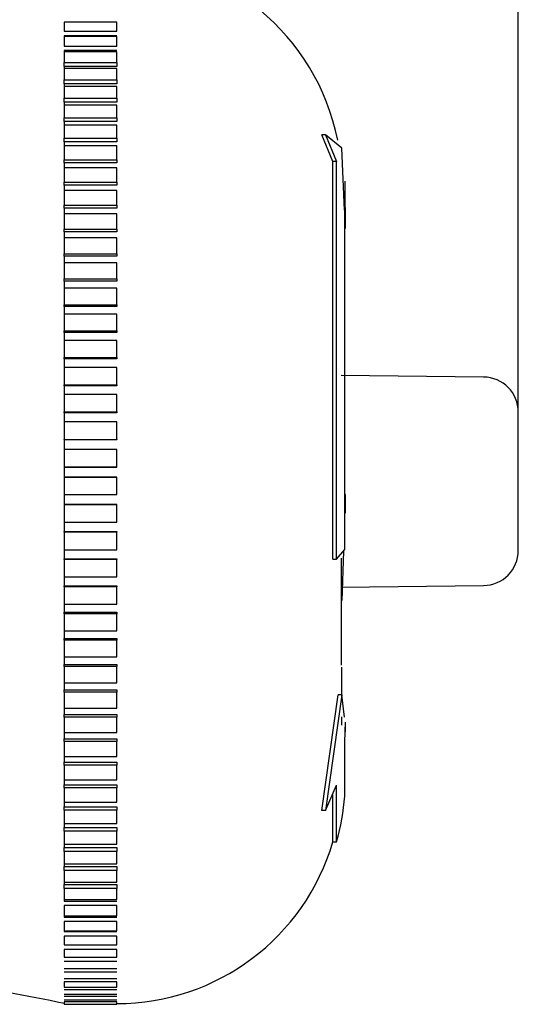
# Model space of a CAD drawing. Header units: millimetres. Extents: x 7187 to 8806, y -3756 to -2918.
# Tile 139 of 250: x 7758 to 7772, y -3243 to -3215. Entities that reach past the tile are written whole.
import ezdxf

# ---------------------------------------------------------------- set-up
doc = ezdxf.new("R2010")
doc.units = ezdxf.units.MM
doc.header["$LTSCALE"] = 3
doc.header["$PDSIZE"] = -1
doc.styles.get("Standard").update_dxf_attribs({"font": 'arial.ttf', "height": 12})
doc.dimstyles.new('ISO-25', dxfattribs={"dimtxt": 12, "dimasz": 6, "dimexe": 0.5, "dimexo": 0.625, "dimtad": 1, "dimdec": 1, "dimdsep": 46, "dimtxsty": 'Standard', "dimcen": 0, "dimclrd": 256, "dimclre": 256, "dimadec": 0, "dimazin": 0, "dimtfac": 1, "dimtdec": 1, "dimtmove": 0, "dimatfit": 3, "dimfxl": 1, "dimlwd": 30, "dimlwe": 30, "dimarcsym": 0})

# ---------------------------------------------------------------- blocks, each defined once
blk = doc.blocks.new('*D422')
at = {"linetype": 'Continuous', "lineweight": 30}
for p, q in [((7747.468, -3023.296), (7747.468, -3187.391)), ((7772.282, -3226.427), (7772.282, -3186.391)), ((7753.468, -3186.891), (7766.282, -3186.891))]:
    blk.add_line(p, q, dxfattribs=at)
at = {"linetype": 'Continuous'}
for points in [[(7753.468, -3185.891), (7753.468, -3187.891), (7747.468, -3186.891)], [(7766.282, -3185.891), (7766.282, -3187.891), (7772.282, -3186.891)]]:
    blk.add_solid(points, dxfattribs=at)
at = {"layer": 'Defpoints', "color": 0, "linetype": 'Continuous'}
for p in [(7747.468, -3022.671), (7772.282, -3186.891), (7772.282, -3227.052)]:
    blk.add_point(p, dxfattribs=at)
at = {"color": 0, "linetype": 'Continuous', "lineweight": 30, "insert": (7759.875, -3180.139), "char_height": 12, "attachment_point": 5}
blk.add_mtext('25', dxfattribs=at)

msp = doc.modelspace()

# ---------------------------------------------------------------- linework, layer by layer
at = {"linetype": 'Continuous', "lineweight": 30}
for p, q in [((7759.368, -3215.372), (7759.368, -3215.506)), ((7760.868, -3215.372), (7759.368, -3215.372)), ((7760.868, -3215.377), (7759.368, -3215.377)), ((7759.368, -3215.377), (7759.368, -3215.631)), ((7760.868, -3215.631), (7760.868, -3215.377)), ((7759.368, -3215.631), (7760.868, -3215.631)), ((7759.368, -3215.76), (7759.368, -3215.907)), ((7760.868, -3215.76), (7759.368, -3215.76)), ((7760.868, -3215.782), (7759.368, -3215.782)), ((7759.368, -3215.782), (7759.368, -3216.058)), ((7760.868, -3216.058), (7760.868, -3215.782)), ((7759.368, -3216.058), (7760.868, -3216.058)), ((7759.368, -3216.183), (7759.368, -3216.342)), ((7760.868, -3216.183), (7759.368, -3216.183)), ((7760.868, -3216.221), (7759.368, -3216.221)), ((7759.368, -3216.221), (7759.368, -3216.519)), ((7760.868, -3216.519), (7760.868, -3216.221)), ((7759.368, -3216.519), (7760.868, -3216.519)), ((7759.368, -3216.639), (7759.368, -3216.519)), ((7759.368, -3216.639), (7759.368, -3216.81)), ((7760.868, -3216.639), (7759.368, -3216.639)), ((7760.868, -3216.695), (7759.368, -3216.695)), ((7759.368, -3216.695), (7759.368, -3217.013)), ((7760.868, -3216.519), (7760.868, -3216.639)), ((7760.868, -3217.013), (7760.868, -3216.695)), ((7759.368, -3217.128), (7759.368, -3217.013)), ((7759.368, -3217.013), (7760.868, -3217.013)), ((7760.868, -3217.013), (7760.868, -3217.128)), ((7759.368, -3217.128), (7759.368, -3217.31)), ((7760.868, -3217.128), (7759.368, -3217.128)), ((7760.868, -3217.2), (7759.368, -3217.2)), ((7759.368, -3217.2), (7759.368, -3217.538)), ((7760.868, -3217.538), (7760.868, -3217.2)), ((7759.368, -3217.538), (7760.868, -3217.538)), ((7759.368, -3217.648), (7759.368, -3217.538)), ((7760.868, -3217.538), (7760.868, -3217.648)), ((7759.368, -3217.648), (7759.368, -3217.841)), ((7760.868, -3217.648), (7759.368, -3217.648)), ((7760.868, -3217.736), (7759.368, -3217.736)), ((7759.368, -3217.736), (7759.368, -3218.092)), ((7760.868, -3218.092), (7760.868, -3217.736)), ((7759.368, -3218.198), (7759.368, -3218.092)), ((7759.368, -3218.092), (7760.868, -3218.092)), ((7760.868, -3218.092), (7760.868, -3218.198)), ((7759.368, -3218.198), (7759.368, -3218.401)), ((7760.868, -3218.198), (7759.368, -3218.198)), ((7760.868, -3218.301), (7759.368, -3218.301)), ((7759.368, -3218.301), (7759.368, -3218.676)), ((7760.868, -3218.676), (7760.868, -3218.301)), ((7759.368, -3218.775), (7759.368, -3218.676)), ((7759.368, -3218.676), (7760.868, -3218.676)), ((7760.868, -3218.676), (7760.868, -3218.775)), ((7767.01, -3219.334), (7766.694, -3218.581)), ((7766.803, -3218.581), (7766.694, -3218.581)), ((7766.803, -3218.581), (7767.114, -3219.334)), ((7767.266, -3218.954), (7766.803, -3218.581)), ((7759.368, -3218.775), (7759.368, -3218.988)), ((7760.868, -3218.775), (7759.368, -3218.775)), ((7760.868, -3218.894), (7759.368, -3218.894)), ((7759.368, -3218.894), (7759.368, -3219.286)), ((7760.868, -3219.286), (7760.868, -3218.894)), ((7767.338, -3220.724), (7767.266, -3218.954)), ((7759.368, -3219.379), (7759.368, -3219.286)), ((7759.368, -3219.286), (7760.868, -3219.286)), ((7760.868, -3219.286), (7760.868, -3219.379)), ((7759.368, -3219.379), (7759.368, -3219.601)), ((7760.868, -3219.379), (7759.368, -3219.379)), ((7760.868, -3219.513), (7759.368, -3219.513)), ((7759.368, -3219.513), (7759.368, -3219.921)), ((7760.868, -3219.921), (7760.868, -3219.513)), ((7767.01, -3230.645), (7767.01, -3219.334)), ((7767.114, -3219.334), (7767.01, -3219.334)), ((7767.114, -3230.645), (7767.114, -3219.334)), ((7759.368, -3220.008), (7759.368, -3219.921)), ((7759.368, -3219.921), (7760.868, -3219.921)), ((7759.368, -3220.008), (7759.368, -3220.238)), ((7760.868, -3220.008), (7759.368, -3220.008)), ((7760.868, -3219.921), (7760.868, -3220.008)), ((7767.349, -3219.891), (7767.349, -3220.488)), ((7760.868, -3220.157), (7759.368, -3220.157)), ((7759.368, -3220.157), (7759.368, -3220.579)), ((7760.868, -3220.579), (7760.868, -3220.157)), ((7759.368, -3220.579), (7760.868, -3220.579)), ((7759.368, -3220.659), (7759.368, -3220.579)), ((7759.368, -3220.659), (7759.368, -3220.897)), ((7760.868, -3220.659), (7759.368, -3220.659)), ((7760.868, -3220.579), (7760.868, -3220.659)), ((7767.349, -3220.488), (7767.359, -3221.242)), ((7767.349, -3230.363), (7767.349, -3220.488)), ((7767.368, -3220.934), (7767.368, -3220.642)), ((7760.868, -3220.823), (7759.368, -3220.823)), ((7759.368, -3220.823), (7759.368, -3221.259)), ((7760.868, -3221.259), (7760.868, -3220.823)), ((7759.368, -3221.259), (7760.868, -3221.259)), ((7759.368, -3221.332), (7759.368, -3221.259)), ((7760.868, -3221.259), (7760.868, -3221.332)), ((7767.359, -3221.242), (7767.349, -3221.242)), ((7759.368, -3221.332), (7759.368, -3221.578)), ((7760.868, -3221.332), (7759.368, -3221.332)), ((7760.868, -3221.511), (7759.368, -3221.511)), ((7759.368, -3221.511), (7759.368, -3221.958)), ((7760.868, -3221.958), (7760.868, -3221.511)), ((7759.368, -3221.958), (7760.868, -3221.958)), ((7759.368, -3222.025), (7759.368, -3221.958)), ((7759.368, -3222.025), (7759.368, -3222.276)), ((7760.868, -3222.025), (7759.368, -3222.025)), ((7760.868, -3221.958), (7760.868, -3222.025)), ((7760.868, -3222.217), (7759.368, -3222.217)), ((7759.368, -3222.217), (7759.368, -3222.675)), ((7760.868, -3222.675), (7760.868, -3222.217)), ((7759.368, -3222.675), (7760.868, -3222.675)), ((7759.368, -3222.735), (7759.368, -3222.675)), ((7759.368, -3222.735), (7759.368, -3222.992)), ((7760.868, -3222.735), (7759.368, -3222.735)), ((7760.868, -3222.675), (7760.868, -3222.735)), ((7760.868, -3222.94), (7759.368, -3222.94)), ((7759.368, -3222.94), (7759.368, -3223.408)), ((7760.868, -3223.408), (7760.868, -3222.94)), ((7759.368, -3223.461), (7759.368, -3223.408)), ((7759.368, -3223.408), (7760.868, -3223.408)), ((7759.368, -3223.461), (7759.368, -3223.723)), ((7760.868, -3223.461), (7759.368, -3223.461)), ((7760.868, -3223.408), (7760.868, -3223.461)), ((7760.868, -3223.678), (7759.368, -3223.678)), ((7759.368, -3223.678), (7759.368, -3224.155)), ((7760.868, -3224.155), (7760.868, -3223.678)), ((7759.368, -3224.155), (7760.868, -3224.155)), ((7759.368, -3224.2), (7759.368, -3224.155)), ((7759.368, -3224.2), (7759.368, -3224.467)), ((7760.868, -3224.2), (7759.368, -3224.2)), ((7760.868, -3224.155), (7760.868, -3224.2)), ((7760.868, -3224.429), (7759.368, -3224.429)), ((7759.368, -3224.429), (7759.368, -3224.913)), ((7760.868, -3224.913), (7760.868, -3224.429)), ((7759.368, -3224.951), (7759.368, -3224.913)), ((7759.368, -3224.913), (7760.868, -3224.913)), ((7759.368, -3224.951), (7759.368, -3225.221)), ((7760.868, -3224.951), (7759.368, -3224.951)), ((7760.868, -3224.913), (7760.868, -3224.951)), ((7760.868, -3225.191), (7759.368, -3225.191)), ((7759.368, -3225.191), (7759.368, -3225.681)), ((7760.868, -3225.681), (7760.868, -3225.191)), ((7771.293, -3225.463), (7767.249, -3225.417)), ((7759.368, -3225.711), (7759.368, -3225.681)), ((7759.368, -3225.681), (7760.868, -3225.681)), ((7759.368, -3225.711), (7759.368, -3225.984)), ((7760.868, -3225.711), (7759.368, -3225.711)), ((7760.868, -3225.681), (7760.868, -3225.711)), ((7760.868, -3225.962), (7759.368, -3225.962)), ((7759.368, -3225.962), (7759.368, -3226.457)), ((7760.868, -3226.457), (7760.868, -3225.962)), ((7759.368, -3226.479), (7759.368, -3226.457)), ((7759.368, -3226.457), (7760.868, -3226.457)), ((7760.868, -3226.479), (7759.368, -3226.479)), ((7759.368, -3226.479), (7759.368, -3226.754)), ((7760.868, -3226.457), (7760.868, -3226.479)), ((7760.868, -3226.74), (7759.368, -3226.74)), ((7759.368, -3226.74), (7759.368, -3227.238)), ((7760.868, -3227.238), (7760.868, -3226.74)), ((7759.368, -3227.238), (7760.868, -3227.238)), ((7759.368, -3227.252), (7759.368, -3227.238)), ((7760.868, -3227.252), (7759.368, -3227.252)), ((7759.368, -3227.252), (7759.368, -3227.529)), ((7760.868, -3227.238), (7760.868, -3227.252)), ((7760.868, -3227.522), (7759.368, -3227.522)), ((7759.368, -3227.522), (7759.368, -3228.022)), ((7760.868, -3228.022), (7760.868, -3227.522)), ((7759.368, -3228.028), (7759.368, -3228.022)), ((7759.368, -3228.022), (7760.868, -3228.022)), ((7760.868, -3228.028), (7759.368, -3228.028)), ((7759.368, -3228.028), (7759.368, -3228.306)), ((7760.868, -3228.022), (7760.868, -3228.028)), ((7759.368, -3228.306), (7760.868, -3228.306)), ((7759.368, -3228.307), (7759.368, -3228.306)), ((7760.868, -3228.307), (7759.368, -3228.307)), ((7759.368, -3228.307), (7759.368, -3228.807)), ((7760.868, -3228.306), (7760.868, -3228.307)), ((7760.868, -3228.807), (7760.868, -3228.307)), ((7759.368, -3228.806), (7759.368, -3229.083)), ((7759.368, -3228.807), (7760.868, -3228.807)), ((7767.359, -3228.78), (7767.349, -3228.78)), ((7767.356, -3228.79), (7767.359, -3228.78)), ((7767.368, -3229.336), (7767.368, -3228.804)), ((7759.368, -3229.092), (7759.368, -3229.083)), ((7759.368, -3229.083), (7760.868, -3229.083)), ((7760.868, -3229.092), (7759.368, -3229.092)), ((7759.368, -3229.092), (7759.368, -3229.591)), ((7760.868, -3229.083), (7760.868, -3229.092)), ((7760.868, -3229.591), (7760.868, -3229.092)), ((7759.368, -3229.582), (7759.368, -3229.859)), ((7759.368, -3229.591), (7760.868, -3229.591)), ((7759.368, -3229.876), (7759.368, -3229.859)), ((7759.368, -3229.859), (7760.868, -3229.859)), ((7760.868, -3229.876), (7759.368, -3229.876)), ((7759.368, -3229.876), (7759.368, -3230.373)), ((7760.868, -3229.859), (7760.868, -3229.876)), ((7760.868, -3230.373), (7760.868, -3229.876)), ((7759.368, -3230.356), (7759.368, -3230.63)), ((7759.368, -3230.373), (7760.868, -3230.373)), ((7767.114, -3230.645), (7767.349, -3230.363)), ((7767.309, -3230.411), (7767.266, -3231.821)), ((7759.368, -3230.63), (7760.868, -3230.63)), ((7759.368, -3230.655), (7759.368, -3230.63)), ((7760.868, -3230.655), (7759.368, -3230.655)), ((7759.368, -3230.655), (7759.368, -3231.148)), ((7760.868, -3230.63), (7760.868, -3230.655)), ((7760.868, -3231.148), (7760.868, -3230.655)), ((7767.01, -3230.645), (7767.114, -3230.645)), ((7759.368, -3231.124), (7759.368, -3231.396)), ((7759.368, -3231.148), (7760.868, -3231.148)), ((7759.368, -3231.428), (7759.368, -3231.396)), ((7759.368, -3231.396), (7760.868, -3231.396)), ((7760.868, -3231.428), (7759.368, -3231.428)), ((7759.368, -3231.428), (7759.368, -3231.917)), ((7760.868, -3231.396), (7760.868, -3231.428)), ((7760.868, -3231.917), (7760.868, -3231.428)), ((7767.248, -3231.435), (7771.293, -3231.39)), ((7759.368, -3231.884), (7759.368, -3232.153)), ((7759.368, -3231.917), (7760.868, -3231.917)), ((7759.368, -3232.153), (7760.868, -3232.153)), ((7759.368, -3232.193), (7759.368, -3232.153)), ((7760.868, -3232.153), (7760.868, -3232.193)), ((7760.868, -3232.193), (7759.368, -3232.193)), ((7759.368, -3232.193), (7759.368, -3232.675)), ((7760.868, -3232.675), (7760.868, -3232.193)), ((7759.368, -3232.635), (7759.368, -3232.901)), ((7759.368, -3232.675), (7760.868, -3232.675)), ((7759.368, -3232.901), (7760.868, -3232.901)), ((7759.368, -3232.948), (7759.368, -3232.901)), ((7760.868, -3232.948), (7759.368, -3232.948)), ((7759.368, -3232.948), (7759.368, -3233.422)), ((7760.868, -3232.901), (7760.868, -3232.948)), ((7760.868, -3233.422), (7760.868, -3232.948)), ((7759.368, -3233.375), (7759.368, -3233.636)), ((7759.368, -3233.422), (7760.868, -3233.422)), ((7767.249, -3233.433), (7767.249, -3233.659)), ((7759.368, -3233.636), (7760.868, -3233.636)), ((7759.368, -3233.69), (7759.368, -3233.636)), ((7760.868, -3233.69), (7759.368, -3233.69)), ((7759.368, -3233.69), (7759.368, -3234.156)), ((7760.868, -3233.636), (7760.868, -3233.69)), ((7760.868, -3234.156), (7760.868, -3233.69)), ((7767.268, -3234.575), (7767.268, -3233.714)), ((7759.368, -3234.101), (7759.368, -3234.356)), ((7759.368, -3234.156), (7760.868, -3234.156)), ((7759.368, -3234.418), (7759.368, -3234.356)), ((7759.368, -3234.356), (7760.868, -3234.356)), ((7760.868, -3234.356), (7760.868, -3234.418)), ((7760.868, -3234.418), (7759.368, -3234.418)), ((7759.368, -3234.418), (7759.368, -3234.873)), ((7760.868, -3234.873), (7760.868, -3234.418)), ((7766.694, -3237.788), (7767.164, -3234.503)), ((7767.266, -3234.503), (7766.803, -3237.788)), ((7767.266, -3234.503), (7767.164, -3234.503)), ((7767.343, -3235.134), (7767.266, -3234.503)), ((7759.368, -3234.811), (7759.368, -3235.061)), ((7759.368, -3234.873), (7760.868, -3234.873)), ((7759.368, -3235.13), (7759.368, -3235.061)), ((7759.368, -3235.061), (7760.868, -3235.061)), ((7760.868, -3235.13), (7759.368, -3235.13)), ((7759.368, -3235.13), (7759.368, -3235.573)), ((7760.868, -3235.061), (7760.868, -3235.13)), ((7760.868, -3235.573), (7760.868, -3235.13)), ((7759.368, -3235.504), (7759.368, -3235.747)), ((7767.349, -3235.975), (7767.356, -3235.414)), ((7767.368, -3235.551), (7767.368, -3235.272)), ((7759.368, -3235.573), (7760.868, -3235.573)), ((7759.368, -3235.747), (7760.868, -3235.747)), ((7759.368, -3235.823), (7759.368, -3235.747)), ((7760.868, -3235.747), (7760.868, -3235.823)), ((7760.868, -3235.823), (7759.368, -3235.823)), ((7759.368, -3235.823), (7759.368, -3236.254)), ((7760.868, -3236.254), (7760.868, -3235.823)), ((7767.349, -3237.376), (7767.349, -3235.975)), ((7759.368, -3236.178), (7759.368, -3236.413)), ((7759.368, -3236.254), (7760.868, -3236.254)), ((7759.368, -3236.413), (7760.868, -3236.413)), ((7759.368, -3236.496), (7759.368, -3236.413)), ((7760.868, -3236.496), (7759.368, -3236.496)), ((7759.368, -3236.496), (7759.368, -3236.913)), ((7760.868, -3236.413), (7760.868, -3236.496)), ((7760.868, -3236.913), (7760.868, -3236.496)), ((7759.368, -3236.83), (7759.368, -3237.057)), ((7759.368, -3236.913), (7760.868, -3236.913)), ((7759.368, -3237.057), (7760.868, -3237.057)), ((7759.368, -3237.146), (7759.368, -3237.057)), ((7760.868, -3237.146), (7759.368, -3237.146)), ((7759.368, -3237.146), (7759.368, -3237.548)), ((7760.868, -3237.057), (7760.868, -3237.146)), ((7760.868, -3237.548), (7760.868, -3237.146)), ((7766.803, -3237.788), (7767.114, -3237.071)), ((7767.114, -3238.676), (7767.114, -3237.071)), ((7759.368, -3237.459), (7759.368, -3237.678)), ((7767.01, -3238.676), (7767.01, -3237.346)), ((7759.368, -3237.548), (7760.868, -3237.548)), ((7759.368, -3237.678), (7760.868, -3237.678)), ((7759.368, -3237.773), (7759.368, -3237.678)), ((7760.868, -3237.773), (7759.368, -3237.773)), ((7759.368, -3237.773), (7759.368, -3238.159)), ((7760.868, -3237.678), (7760.868, -3237.773)), ((7760.868, -3238.159), (7760.868, -3237.773)), ((7766.803, -3237.788), (7766.694, -3237.788)), ((7759.368, -3238.064), (7759.368, -3238.273)), ((7759.368, -3238.159), (7760.868, -3238.159)), ((7759.368, -3238.273), (7760.868, -3238.273)), ((7759.368, -3238.374), (7759.368, -3238.273)), ((7760.868, -3238.273), (7760.868, -3238.374)), ((7760.868, -3238.374), (7759.368, -3238.374)), ((7759.368, -3238.374), (7759.368, -3238.743)), ((7760.868, -3238.743), (7760.868, -3238.374)), ((7759.368, -3238.642), (7759.368, -3238.841)), ((7759.368, -3238.743), (7760.868, -3238.743)), ((7759.368, -3238.841), (7760.868, -3238.841)), ((7759.368, -3238.948), (7759.368, -3238.841)), ((7760.868, -3238.841), (7760.868, -3238.948)), ((7767.01, -3238.676), (7767.114, -3238.676)), ((7760.868, -3238.948), (7759.368, -3238.948)), ((7759.368, -3238.948), (7759.368, -3239.299)), ((7760.868, -3239.299), (7760.868, -3238.948)), ((7759.368, -3239.192), (7759.368, -3239.381)), ((7759.368, -3239.299), (7760.868, -3239.299)), ((7759.368, -3239.381), (7760.868, -3239.381)), ((7759.368, -3239.493), (7759.368, -3239.381)), ((7760.868, -3239.381), (7760.868, -3239.493)), ((7760.868, -3239.493), (7759.368, -3239.493)), ((7759.368, -3239.493), (7759.368, -3239.825)), ((7759.368, -3239.712), (7759.368, -3239.891)), ((7760.868, -3239.825), (7760.868, -3239.493)), ((7759.368, -3239.825), (7760.868, -3239.825)), ((7759.368, -3239.891), (7760.868, -3239.891)), ((7759.368, -3240.008), (7759.368, -3239.891)), ((7760.868, -3240.008), (7759.368, -3240.008)), ((7759.368, -3240.008), (7759.368, -3240.319)), ((7760.868, -3239.891), (7760.868, -3240.008)), ((7760.868, -3240.319), (7760.868, -3240.008)), ((7759.368, -3240.202), (7759.368, -3240.369)), ((7759.368, -3240.319), (7760.868, -3240.319)), ((7759.368, -3240.369), (7760.868, -3240.369)), ((7760.868, -3240.491), (7759.368, -3240.491)), ((7759.368, -3240.491), (7759.368, -3240.782)), ((7760.868, -3240.782), (7760.868, -3240.491)), ((7759.368, -3240.659), (7759.368, -3240.815)), ((7759.368, -3240.782), (7760.868, -3240.782)), ((7759.368, -3240.815), (7760.868, -3240.815)), ((7760.868, -3240.941), (7759.368, -3240.941)), ((7759.368, -3240.941), (7759.368, -3241.21)), ((7759.368, -3241.083), (7759.368, -3241.226)), ((7760.868, -3241.21), (7760.868, -3240.941)), ((7759.368, -3241.21), (7760.868, -3241.21)), ((7759.368, -3241.226), (7760.868, -3241.226)), ((7760.868, -3241.357), (7759.368, -3241.357)), ((7759.368, -3241.357), (7759.368, -3241.603)), ((7760.868, -3241.603), (7760.868, -3241.357)), ((7759.368, -3241.472), (7759.368, -3241.603)), ((7759.368, -3241.603), (7760.868, -3241.603)), ((7760.868, -3241.737), (7759.368, -3241.737)), ((7759.368, -3241.737), (7759.368, -3241.96)), ((7759.368, -3241.96), (7760.868, -3241.96)), ((7760.868, -3241.96), (7760.868, -3241.737)), ((7760.868, -3242.081), (7759.368, -3242.081)), ((7759.368, -3242.28), (7760.868, -3242.28)), ((7760.868, -3242.387), (7759.368, -3242.387)), ((7759.368, -3242.562), (7760.868, -3242.562)), ((7760.868, -3242.655), (7759.368, -3242.655)), ((7759.368, -3242.655), (7759.368, -3242.805)), ((7759.368, -3242.805), (7760.868, -3242.805)), ((7760.868, -3242.805), (7760.868, -3242.655)), ((7760.868, -3242.884), (7759.368, -3242.884)), ((7759.368, -3243.009), (7760.868, -3243.009)), ((7760.868, -3243.073), (7759.368, -3243.073)), ((7759.368, -3243.173), (7760.868, -3243.173)), ((7760.868, -3243.223), (7759.368, -3243.223)), ((7759.368, -3243.223), (7759.368, -3243.296)), ((7759.368, -3243.296), (7760.868, -3243.296)), ((7760.868, -3243.296), (7760.868, -3243.223))]:
    msp.add_line(p, q, dxfattribs=at)
for points in [[(7772.282, -3230.391, 0), (7772.282, -3230.361, 0), (7772.282, -3230.341, 0), (7772.282, -3230.311, 0), (7772.282, -3230.291, 0), (7772.282, -3230.261, 0), (7772.282, -3230.241, 0), (7772.282, -3230.221, 0), (7772.282, -3230.191, 0), (7772.282, -3230.171, 0), (7772.282, -3230.141, 0), (7772.282, -3230.121, 0), (7772.282, -3230.091, 0), (7772.282, -3230.071, 0), (7772.282, -3230.041, 0), (7772.282, -3230.021, 0), (7772.282, -3229.991, 0), (7772.282, -3229.971, 0), (7772.282, -3229.941, 0), (7772.282, -3229.921, 0), (7772.282, -3229.891, 0), (7772.282, -3229.871, 0), (7772.282, -3229.851, 0), (7772.282, -3229.821, 0), (7772.282, -3229.801, 0), (7772.282, -3229.771, 0), (7772.282, -3229.751, 0), (7772.282, -3229.721, 0), (7772.282, -3229.701, 0), (7772.282, -3229.671, 0), (7772.282, -3229.651, 0), (7772.282, -3229.621, 0), (7772.282, -3229.601, 0), (7772.282, -3229.571, 0), (7772.282, -3229.551, 0), (7772.282, -3229.521, 0), (7772.282, -3229.501, 0), (7772.282, -3229.471, 0), (7772.282, -3229.451, 0), (7772.282, -3229.431, 0), (7772.282, -3229.401, 0), (7772.282, -3229.381, 0), (7772.282, -3229.351, 0), (7772.282, -3229.331, 0), (7772.282, -3229.301, 0), (7772.282, -3229.281, 0), (7772.282, -3229.251, 0), (7772.282, -3229.231, 0), (7772.282, -3229.201, 0), (7772.282, -3229.181, 0), (7772.282, -3229.151, 0), (7772.282, -3229.131, 0), (7772.282, -3229.101, 0), (7772.282, -3229.081, 0), (7772.282, -3229.051, 0), (7772.282, -3229.031, 0), (7772.282, -3229.011, 0), (7772.282, -3228.981, 0), (7772.282, -3228.961, 0), (7772.282, -3228.931, 0), (7772.282, -3228.911, 0), (7772.282, -3228.881, 0), (7772.282, -3228.861, 0), (7772.282, -3228.831, 0), (7772.282, -3228.811, 0), (7772.282, -3228.781, 0), (7772.282, -3228.761, 0), (7772.282, -3228.731, 0), (7772.282, -3228.711, 0), (7772.282, -3228.681, 0), (7772.282, -3228.661, 0), (7772.282, -3228.631, 0), (7772.282, -3228.611, 0), (7772.282, -3228.591, 0), (7772.282, -3228.561, 0), (7772.282, -3228.541, 0), (7772.282, -3228.511, 0), (7772.282, -3228.491, 0), (7772.282, -3228.461, 0), (7772.282, -3228.441, 0), (7772.282, -3228.411, 0), (7772.282, -3228.391, 0), (7772.282, -3228.361, 0), (7772.282, -3228.341, 0), (7772.282, -3228.311, 0), (7772.282, -3228.291, 0), (7772.282, -3228.261, 0), (7772.282, -3228.241, 0), (7772.282, -3228.221, 0), (7772.282, -3228.191, 0), (7772.282, -3228.171, 0), (7772.282, -3228.141, 0), (7772.282, -3228.121, 0), (7772.282, -3228.091, 0), (7772.282, -3228.071, 0), (7772.282, -3228.041, 0), (7772.282, -3228.021, 0), (7772.282, -3227.991, 0), (7772.282, -3227.971, 0), (7772.282, -3227.941, 0), (7772.282, -3227.921, 0), (7772.282, -3227.891, 0), (7772.282, -3227.871, 0), (7772.282, -3227.841, 0), (7772.282, -3227.821, 0), (7772.282, -3227.801, 0), (7772.282, -3227.771, 0), (7772.282, -3227.751, 0), (7772.282, -3227.721, 0), (7772.282, -3227.701, 0), (7772.282, -3227.671, 0), (7772.282, -3227.651, 0), (7772.282, -3227.621, 0), (7772.282, -3227.601, 0), (7772.282, -3227.571, 0), (7772.282, -3227.551, 0), (7772.282, -3227.521, 0), (7772.282, -3227.501, 0), (7772.282, -3227.471, 0), (7772.282, -3227.451, 0), (7772.282, -3227.421, 0), (7772.282, -3227.401, 0), (7772.282, -3227.381, 0), (7772.282, -3227.351, 0), (7772.282, -3227.331, 0), (7772.282, -3227.301, 0), (7772.282, -3227.281, 0), (7772.282, -3227.251, 0), (7772.282, -3227.231, 0), (7772.282, -3227.201, 0), (7772.282, -3227.181, 0), (7772.282, -3227.151, 0), (7772.282, -3227.131, 0), (7772.282, -3227.101, 0), (7772.282, -3227.081, 0), (7772.282, -3227.051, 0), (7772.282, -3227.031, 0), (7772.282, -3227.001, 0), (7772.282, -3226.981, 0), (7772.282, -3226.961, 0), (7772.282, -3226.931, 0), (7772.282, -3226.911, 0), (7772.282, -3226.881, 0), (7772.282, -3226.861, 0), (7772.282, -3226.831, 0), (7772.282, -3226.811, 0), (7772.282, -3226.781, 0), (7772.282, -3226.761, 0), (7772.282, -3226.731, 0), (7772.282, -3226.711, 0), (7772.282, -3226.681, 0), (7772.282, -3226.661, 0), (7772.282, -3226.631, 0), (7772.282, -3226.611, 0), (7772.282, -3226.591, 0), (7772.282, -3226.561, 0), (7772.282, -3226.541, 0), (7772.282, -3226.511, 0), (7772.282, -3226.491, 0), (7772.282, -3226.461, 0)], [(7767.252, -3233.531, 0), (7767.252, -3233.531, 0), (7767.252, -3233.531, 0), (7767.252, -3233.521, 0), (7767.252, -3233.521, 0), (7767.252, -3233.511, 0), (7767.252, -3233.511, 0), (7767.252, -3233.501, 0), (7767.252, -3233.501, 0), (7767.252, -3233.491, 0), (7767.252, -3233.491, 0), (7767.252, -3233.481, 0), (7767.252, -3233.481, 0), (7767.252, -3233.471, 0), (7767.252, -3233.471, 0), (7767.252, -3233.461, 0), (7767.252, -3233.461, 0), (7767.252, -3233.451, 0), (7767.252, -3233.451, 0), (7767.252, -3233.441, 0), (7767.252, -3233.441, 0), (7767.252, -3233.431, 0), (7767.252, -3233.431, 0), (7767.252, -3233.421, 0), (7767.252, -3233.421, 0), (7767.252, -3233.421, 0), (7767.252, -3233.411, 0), (7767.252, -3233.411, 0), (7767.252, -3233.401, 0), (7767.252, -3233.401, 0), (7767.252, -3233.391, 0), (7767.252, -3233.391, 0), (7767.252, -3233.381, 0), (7767.252, -3233.381, 0), (7767.252, -3233.371, 0), (7767.252, -3233.371, 0), (7767.252, -3233.361, 0), (7767.252, -3233.361, 0), (7767.252, -3233.351, 0), (7767.252, -3233.351, 0), (7767.252, -3233.341, 0), (7767.252, -3233.341, 0), (7767.252, -3233.331, 0), (7767.252, -3233.331, 0), (7767.252, -3233.321, 0), (7767.252, -3233.321, 0), (7767.252, -3233.311, 0), (7767.252, -3233.311, 0), (7767.252, -3233.301, 0), (7767.252, -3233.301, 0), (7767.252, -3233.301, 0), (7767.252, -3233.291, 0), (7767.252, -3233.291, 0), (7767.252, -3233.281, 0), (7767.252, -3233.281, 0), (7767.252, -3233.271, 0), (7767.252, -3233.271, 0), (7767.252, -3233.261, 0), (7767.252, -3233.261, 0), (7767.252, -3233.251, 0), (7767.252, -3233.251, 0), (7767.252, -3233.241, 0), (7767.252, -3233.241, 0), (7767.252, -3233.231, 0), (7767.252, -3233.231, 0), (7767.252, -3233.221, 0), (7767.252, -3233.221, 0), (7767.252, -3233.211, 0), (7767.252, -3233.211, 0), (7767.252, -3233.201, 0), (7767.252, -3233.201, 0), (7767.252, -3233.191, 0), (7767.252, -3233.191, 0), (7767.252, -3233.181, 0), (7767.252, -3233.181, 0), (7767.252, -3233.171, 0), (7767.252, -3233.171, 0), (7767.252, -3233.161, 0), (7767.252, -3233.161, 0), (7767.252, -3233.151, 0), (7767.252, -3233.151, 0), (7767.252, -3233.141, 0), (7767.252, -3233.141, 0), (7767.252, -3233.141, 0), (7767.252, -3233.131, 0), (7767.252, -3233.131, 0), (7767.252, -3233.121, 0), (7767.252, -3233.121, 0), (7767.252, -3233.111, 0), (7767.252, -3233.111, 0), (7767.252, -3233.101, 0), (7767.252, -3233.101, 0), (7767.252, -3233.091, 0), (7767.252, -3233.091, 0), (7767.252, -3233.081, 0), (7767.252, -3233.081, 0), (7767.252, -3233.071, 0), (7767.252, -3233.071, 0), (7767.252, -3233.061, 0), (7767.252, -3233.061, 0), (7767.252, -3233.051, 0), (7767.252, -3233.051, 0), (7767.252, -3233.041, 0), (7767.252, -3233.041, 0), (7767.252, -3233.031, 0), (7767.252, -3233.031, 0), (7767.252, -3233.021, 0), (7767.252, -3233.021, 0), (7767.252, -3233.011, 0), (7767.252, -3233.011, 0), (7767.252, -3233.001, 0), (7767.252, -3233.001, 0), (7767.252, -3232.991, 0), (7767.252, -3232.991, 0), (7767.252, -3232.981, 0), (7767.252, -3232.981, 0), (7767.252, -3232.971, 0), (7767.252, -3232.971, 0), (7767.252, -3232.961, 0), (7767.252, -3232.961, 0), (7767.252, -3232.951, 0), (7767.252, -3232.951, 0), (7767.252, -3232.941, 0), (7767.252, -3232.941, 0), (7767.252, -3232.931, 0), (7767.252, -3232.931, 0), (7767.252, -3232.921, 0), (7767.252, -3232.921, 0), (7767.252, -3232.911, 0), (7767.252, -3232.911, 0), (7767.252, -3232.901, 0), (7767.252, -3232.901, 0), (7767.252, -3232.891, 0), (7767.252, -3232.891, 0), (7767.252, -3232.881, 0), (7767.252, -3232.881, 0), (7767.252, -3232.871, 0), (7767.252, -3232.871, 0), (7767.252, -3232.861, 0), (7767.252, -3232.861, 0), (7767.252, -3232.851, 0), (7767.252, -3232.851, 0), (7767.252, -3232.841, 0), (7767.252, -3232.841, 0), (7767.252, -3232.831, 0), (7767.252, -3232.831, 0), (7767.252, -3232.821, 0), (7767.252, -3232.821, 0), (7767.252, -3232.811, 0), (7767.252, -3232.811, 0), (7767.252, -3232.801, 0), (7767.252, -3232.801, 0), (7767.252, -3232.791, 0), (7767.252, -3232.781, 0), (7767.252, -3232.781, 0), (7767.252, -3232.771, 0), (7767.252, -3232.771, 0), (7767.252, -3232.761, 0), (7767.252, -3232.761, 0), (7767.252, -3232.751, 0), (7767.252, -3232.751, 0), (7767.252, -3232.741, 0), (7767.252, -3232.741, 0), (7767.252, -3232.731, 0), (7767.252, -3232.731, 0), (7767.252, -3232.721, 0), (7767.252, -3232.721, 0), (7767.252, -3232.711, 0), (7767.252, -3232.711, 0), (7767.252, -3232.701, 0), (7767.252, -3232.701, 0), (7767.252, -3232.691, 0), (7767.252, -3232.691, 0), (7767.252, -3232.681, 0), (7767.252, -3232.681, 0), (7767.252, -3232.671, 0), (7767.252, -3232.671, 0), (7767.252, -3232.661, 0), (7767.252, -3232.661, 0), (7767.252, -3232.651, 0), (7767.252, -3232.651, 0), (7767.252, -3232.641, 0), (7767.252, -3232.641, 0), (7767.252, -3232.631, 0), (7767.252, -3232.631, 0), (7767.252, -3232.621, 0), (7767.252, -3232.611, 0), (7767.252, -3232.611, 0), (7767.252, -3232.601, 0), (7767.252, -3232.601, 0), (7767.252, -3232.591, 0), (7767.252, -3232.591, 0), (7767.252, -3232.581, 0), (7767.252, -3232.581, 0), (7767.252, -3232.571, 0), (7767.252, -3232.571, 0), (7767.252, -3232.561, 0), (7767.252, -3232.561, 0), (7767.252, -3232.551, 0), (7767.252, -3232.551, 0), (7767.252, -3232.541, 0), (7767.252, -3232.541, 0), (7767.252, -3232.531, 0), (7767.252, -3232.531, 0), (7767.252, -3232.521, 0), (7767.252, -3232.521, 0), (7767.252, -3232.511, 0), (7767.252, -3232.501, 0), (7767.252, -3232.501, 0), (7767.252, -3232.491, 0), (7767.252, -3232.491, 0), (7767.252, -3232.481, 0), (7767.252, -3232.481, 0), (7767.252, -3232.471, 0), (7767.252, -3232.471, 0), (7767.252, -3232.461, 0), (7767.252, -3232.461, 0), (7767.252, -3232.451, 0), (7767.252, -3232.451, 0), (7767.252, -3232.441, 0), (7767.252, -3232.441, 0), (7767.252, -3232.431, 0), (7767.252, -3232.431, 0), (7767.252, -3232.421, 0), (7767.252, -3232.411, 0), (7767.252, -3232.411, 0), (7767.252, -3232.401, 0), (7767.252, -3232.401, 0), (7767.252, -3232.391, 0), (7767.252, -3232.391, 0), (7767.252, -3232.381, 0), (7767.252, -3232.381, 0), (7767.252, -3232.371, 0), (7767.252, -3232.371, 0), (7767.252, -3232.361, 0), (7767.252, -3232.361, 0), (7767.252, -3232.351, 0), (7767.252, -3232.351, 0), (7767.252, -3232.341, 0), (7767.252, -3232.331, 0), (7767.252, -3232.331, 0), (7767.252, -3232.321, 0), (7767.252, -3232.321, 0), (7767.252, -3232.311, 0), (7767.252, -3232.311, 0), (7767.252, -3232.301, 0), (7767.252, -3232.301, 0), (7767.252, -3232.291, 0), (7767.252, -3232.291, 0), (7767.252, -3232.281, 0), (7767.252, -3232.281, 0), (7767.252, -3232.271, 0), (7767.252, -3232.261, 0), (7767.252, -3232.261, 0), (7767.252, -3232.251, 0), (7767.252, -3232.251, 0), (7767.252, -3232.241, 0), (7767.252, -3232.241, 0), (7767.252, -3232.231, 0), (7767.252, -3232.231, 0), (7767.252, -3232.221, 0), (7767.252, -3232.221, 0), (7767.252, -3232.211, 0), (7767.252, -3232.211, 0), (7767.252, -3232.201, 0), (7767.252, -3232.191, 0), (7767.252, -3232.191, 0), (7767.252, -3232.181, 0), (7767.252, -3232.181, 0), (7767.252, -3232.171, 0), (7767.252, -3232.171, 0), (7767.252, -3232.161, 0), (7767.252, -3232.161, 0), (7767.252, -3232.151, 0), (7767.252, -3232.151, 0), (7767.252, -3232.141, 0), (7767.252, -3232.131, 0), (7767.252, -3232.131, 0), (7767.252, -3232.121, 0), (7767.252, -3232.121, 0), (7767.252, -3232.111, 0), (7767.252, -3232.111, 0), (7767.252, -3232.101, 0), (7767.252, -3232.101, 0), (7767.252, -3232.091, 0), (7767.252, -3232.091, 0), (7767.252, -3232.081, 0), (7767.252, -3232.071, 0), (7767.252, -3232.071, 0), (7767.252, -3232.061, 0), (7767.252, -3232.061, 0), (7767.252, -3232.051, 0), (7767.252, -3232.051, 0), (7767.252, -3232.041, 0), (7767.252, -3232.041, 0), (7767.252, -3232.031, 0), (7767.252, -3232.031, 0), (7767.252, -3232.021, 0), (7767.252, -3232.011, 0), (7767.252, -3232.011, 0), (7767.252, -3232.001, 0), (7767.252, -3232.001, 0), (7767.252, -3231.991, 0), (7767.252, -3231.991, 0), (7767.252, -3231.981, 0), (7767.252, -3231.981, 0), (7767.252, -3231.971, 0), (7767.252, -3231.961, 0), (7767.252, -3231.961, 0), (7767.252, -3231.951, 0), (7767.252, -3231.951, 0), (7767.252, -3231.941, 0), (7767.252, -3231.941, 0), (7767.252, -3231.931, 0), (7767.252, -3231.931, 0), (7767.252, -3231.921, 0), (7767.252, -3231.921, 0), (7767.252, -3231.911, 0), (7767.252, -3231.901, 0), (7767.252, -3231.901, 0), (7767.252, -3231.891, 0), (7767.252, -3231.891, 0), (7767.252, -3231.881, 0), (7767.252, -3231.881, 0), (7767.252, -3231.871, 0), (7767.252, -3231.871, 0), (7767.252, -3231.861, 0), (7767.252, -3231.851, 0), (7767.252, -3231.851, 0), (7767.252, -3231.841, 0), (7767.252, -3231.841, 0), (7767.252, -3231.831, 0), (7767.252, -3231.831, 0), (7767.252, -3231.821, 0), (7767.252, -3231.821, 0), (7767.252, -3231.811, 0), (7767.252, -3231.801, 0), (7767.252, -3231.801, 0), (7767.252, -3231.791, 0), (7767.252, -3231.791, 0), (7767.252, -3231.781, 0), (7767.252, -3231.781, 0), (7767.252, -3231.771, 0), (7767.252, -3231.771, 0), (7767.252, -3231.761, 0), (7767.252, -3231.751, 0), (7767.252, -3231.751, 0), (7767.252, -3231.741, 0), (7767.252, -3231.741, 0), (7767.252, -3231.731, 0), (7767.252, -3231.731, 0), (7767.252, -3231.721, 0), (7767.252, -3231.721, 0), (7767.252, -3231.711, 0), (7767.252, -3231.701, 0), (7767.252, -3231.701, 0), (7767.252, -3231.691, 0), (7767.252, -3231.691, 0), (7767.252, -3231.681, 0), (7767.252, -3231.681, 0), (7767.252, -3231.671, 0), (7767.252, -3231.661, 0), (7767.252, -3231.661, 0), (7767.252, -3231.651, 0), (7767.252, -3231.651, 0), (7767.252, -3231.641, 0), (7767.252, -3231.641, 0), (7767.252, -3231.631, 0), (7767.252, -3231.631, 0), (7767.252, -3231.621, 0), (7767.252, -3231.611, 0), (7767.252, -3231.611, 0), (7767.252, -3231.601, 0), (7767.252, -3231.601, 0), (7767.252, -3231.591, 0), (7767.252, -3231.591, 0), (7767.252, -3231.581, 0), (7767.252, -3231.571, 0), (7767.252, -3231.571, 0), (7767.252, -3231.561, 0), (7767.252, -3231.561, 0), (7767.252, -3231.551, 0), (7767.252, -3231.551, 0), (7767.252, -3231.541, 0), (7767.252, -3231.541, 0), (7767.252, -3231.531, 0), (7767.252, -3231.521, 0), (7767.252, -3231.521, 0), (7767.252, -3231.511, 0), (7767.252, -3231.511, 0), (7767.252, -3231.501, 0), (7767.252, -3231.501, 0), (7767.252, -3231.491, 0), (7767.252, -3231.481, 0), (7767.252, -3231.481, 0), (7767.252, -3231.471, 0), (7767.252, -3231.471, 0), (7767.252, -3231.461, 0), (7767.252, -3231.461, 0), (7767.252, -3231.451, 0), (7767.252, -3231.441, 0), (7767.252, -3231.441, 0), (7767.252, -3231.431, 0), (7767.252, -3231.431, 0), (7767.252, -3231.421, 0), (7767.252, -3231.421, 0), (7767.252, -3231.411, 0), (7767.252, -3231.401, 0), (7767.252, -3231.401, 0), (7767.252, -3231.391, 0), (7767.252, -3231.391, 0), (7767.252, -3231.381, 0), (7767.252, -3231.381, 0), (7767.252, -3231.371, 0), (7767.252, -3231.361, 0), (7767.252, -3231.361, 0), (7767.252, -3231.351, 0), (7767.252, -3231.351, 0), (7767.252, -3231.341, 0), (7767.252, -3231.341, 0), (7767.252, -3231.331, 0), (7767.252, -3231.321, 0), (7767.252, -3231.321, 0), (7767.252, -3231.311, 0), (7767.252, -3231.311, 0), (7767.252, -3231.301, 0), (7767.252, -3231.301, 0), (7767.252, -3231.291, 0), (7767.252, -3231.281, 0), (7767.252, -3231.281, 0), (7767.252, -3231.271, 0), (7767.252, -3231.271, 0), (7767.252, -3231.261, 0), (7767.252, -3231.261, 0), (7767.252, -3231.251, 0), (7767.252, -3231.241, 0), (7767.252, -3231.241, 0), (7767.252, -3231.231, 0), (7767.252, -3231.231, 0), (7767.252, -3231.221, 0), (7767.252, -3231.221, 0), (7767.252, -3231.211, 0), (7767.252, -3231.201, 0), (7767.252, -3231.201, 0), (7767.252, -3231.191, 0), (7767.252, -3231.191, 0), (7767.252, -3231.181, 0), (7767.252, -3231.171, 0), (7767.252, -3231.171, 0), (7767.252, -3231.161, 0), (7767.252, -3231.161, 0), (7767.252, -3231.151, 0), (7767.252, -3231.151, 0), (7767.252, -3231.141, 0), (7767.252, -3231.131, 0), (7767.252, -3231.131, 0), (7767.252, -3231.121, 0), (7767.252, -3231.121, 0), (7767.252, -3231.111, 0), (7767.252, -3231.111, 0), (7767.252, -3231.101, 0), (7767.252, -3231.091, 0), (7767.252, -3231.091, 0), (7767.252, -3231.081, 0), (7767.252, -3231.081, 0), (7767.252, -3231.071, 0), (7767.252, -3231.061, 0), (7767.252, -3231.061, 0), (7767.252, -3231.051, 0), (7767.252, -3231.051, 0), (7767.252, -3231.041, 0), (7767.252, -3231.041, 0), (7767.252, -3231.031, 0), (7767.252, -3231.021, 0), (7767.252, -3231.021, 0), (7767.252, -3231.011, 0), (7767.252, -3231.011, 0), (7767.252, -3231.001, 0), (7767.252, -3230.991, 0), (7767.252, -3230.991, 0), (7767.252, -3230.981, 0), (7767.252, -3230.981, 0), (7767.252, -3230.971, 0), (7767.252, -3230.971, 0), (7767.252, -3230.961, 0), (7767.252, -3230.951, 0), (7767.252, -3230.951, 0), (7767.252, -3230.941, 0), (7767.252, -3230.941, 0), (7767.252, -3230.931, 0), (7767.252, -3230.921, 0), (7767.252, -3230.921, 0), (7767.252, -3230.911, 0), (7767.252, -3230.911, 0), (7767.252, -3230.901, 0), (7767.252, -3230.901, 0), (7767.252, -3230.891, 0), (7767.252, -3230.881, 0), (7767.252, -3230.881, 0), (7767.252, -3230.871, 0), (7767.252, -3230.871, 0), (7767.252, -3230.861, 0), (7767.252, -3230.851, 0), (7767.252, -3230.851, 0), (7767.252, -3230.841, 0), (7767.252, -3230.841, 0), (7767.252, -3230.831, 0), (7767.252, -3230.821, 0), (7767.252, -3230.821, 0), (7767.252, -3230.811, 0), (7767.252, -3230.811, 0), (7767.252, -3230.801, 0), (7767.252, -3230.801, 0), (7767.252, -3230.791, 0), (7767.252, -3230.781, 0), (7767.252, -3230.781, 0), (7767.252, -3230.771, 0), (7767.252, -3230.771, 0), (7767.252, -3230.761, 0), (7767.252, -3230.751, 0), (7767.252, -3230.751, 0), (7767.252, -3230.741, 0), (7767.252, -3230.741, 0), (7767.252, -3230.731, 0), (7767.252, -3230.721, 0), (7767.252, -3230.721, 0), (7767.252, -3230.711, 0), (7767.252, -3230.711, 0), (7767.252, -3230.701, 0), (7767.252, -3230.701, 0), (7767.252, -3230.691, 0), (7767.252, -3230.681, 0), (7767.252, -3230.681, 0), (7767.252, -3230.671, 0), (7767.252, -3230.671, 0), (7767.252, -3230.661, 0), (7767.252, -3230.651, 0), (7767.252, -3230.651, 0), (7767.252, -3230.641, 0), (7767.252, -3230.641, 0), (7767.252, -3230.631, 0), (7767.252, -3230.621, 0), (7767.252, -3230.621, 0), (7767.252, -3230.611, 0)], [(7767.252, -3235.121, 0), (7767.252, -3235.121, 0), (7767.252, -3235.121, 0), (7767.252, -3235.121, 0), (7767.252, -3235.121, 0), (7767.252, -3235.131, 0), (7767.252, -3235.131, 0), (7767.252, -3235.131, 0), (7767.252, -3235.131, 0), (7767.252, -3235.131, 0), (7767.252, -3235.131, 0), (7767.252, -3235.141, 0), (7767.252, -3235.141, 0), (7767.252, -3235.141, 0), (7767.252, -3235.141, 0), (7767.252, -3235.141, 0), (7767.252, -3235.141, 0), (7767.252, -3235.151, 0), (7767.252, -3235.151, 0), (7767.252, -3235.151, 0), (7767.252, -3235.151, 0), (7767.252, -3235.151, 0), (7767.252, -3235.151, 0), (7767.252, -3235.161, 0), (7767.252, -3235.161, 0), (7767.252, -3235.161, 0), (7767.252, -3235.161, 0), (7767.252, -3235.161, 0), (7767.252, -3235.161, 0), (7767.252, -3235.171, 0), (7767.252, -3235.171, 0), (7767.252, -3235.171, 0), (7767.252, -3235.171, 0), (7767.252, -3235.171, 0), (7767.252, -3235.171, 0), (7767.252, -3235.181, 0), (7767.252, -3235.181, 0), (7767.252, -3235.181, 0), (7767.252, -3235.181, 0), (7767.252, -3235.181, 0), (7767.252, -3235.181, 0), (7767.252, -3235.181, 0), (7767.252, -3235.191, 0), (7767.252, -3235.191, 0), (7767.252, -3235.191, 0), (7767.252, -3235.191, 0), (7767.252, -3235.191, 0), (7767.252, -3235.191, 0), (7767.252, -3235.201, 0), (7767.252, -3235.201, 0), (7767.252, -3235.201, 0), (7767.252, -3235.201, 0), (7767.252, -3235.201, 0), (7767.252, -3235.201, 0), (7767.252, -3235.211, 0), (7767.252, -3235.211, 0), (7767.252, -3235.211, 0), (7767.252, -3235.211, 0), (7767.252, -3235.211, 0), (7767.252, -3235.211, 0), (7767.252, -3235.221, 0), (7767.252, -3235.221, 0), (7767.252, -3235.221, 0), (7767.252, -3235.221, 0), (7767.252, -3235.221, 0), (7767.252, -3235.221, 0), (7767.252, -3235.221, 0), (7767.252, -3235.231, 0), (7767.252, -3235.231, 0), (7767.252, -3235.231, 0), (7767.252, -3235.231, 0), (7767.252, -3235.231, 0), (7767.252, -3235.231, 0), (7767.252, -3235.241, 0), (7767.252, -3235.241, 0), (7767.252, -3235.241, 0), (7767.252, -3235.241, 0), (7767.252, -3235.241, 0), (7767.252, -3235.241, 0), (7767.252, -3235.251, 0), (7767.252, -3235.251, 0), (7767.252, -3235.251, 0), (7767.252, -3235.251, 0), (7767.252, -3235.251, 0), (7767.252, -3235.251, 0), (7767.252, -3235.251, 0), (7767.252, -3235.261, 0), (7767.252, -3235.261, 0), (7767.252, -3235.261, 0), (7767.252, -3235.261, 0), (7767.252, -3235.261, 0), (7767.252, -3235.261, 0), (7767.252, -3235.261, 0), (7767.252, -3235.271, 0), (7767.252, -3235.271, 0), (7767.252, -3235.271, 0), (7767.252, -3235.271, 0), (7767.252, -3235.271, 0), (7767.252, -3235.271, 0), (7767.252, -3235.281, 0), (7767.252, -3235.281, 0), (7767.252, -3235.281, 0), (7767.252, -3235.281, 0), (7767.252, -3235.281, 0), (7767.252, -3235.281, 0), (7767.252, -3235.281, 0), (7767.252, -3235.291, 0), (7767.252, -3235.291, 0), (7767.252, -3235.291, 0), (7767.252, -3235.291, 0), (7767.252, -3235.291, 0), (7767.252, -3235.291, 0), (7767.252, -3235.301, 0), (7767.252, -3235.301, 0), (7767.252, -3235.301, 0), (7767.252, -3235.301, 0), (7767.252, -3235.301, 0), (7767.252, -3235.301, 0), (7767.252, -3235.301, 0), (7767.252, -3235.311, 0), (7767.252, -3235.311, 0), (7767.252, -3235.311, 0), (7767.252, -3235.311, 0), (7767.252, -3235.311, 0), (7767.252, -3235.311, 0), (7767.252, -3235.311, 0), (7767.252, -3235.321, 0), (7767.252, -3235.321, 0), (7767.252, -3235.321, 0), (7767.252, -3235.321, 0), (7767.252, -3235.321, 0), (7767.252, -3235.321, 0), (7767.252, -3235.321, 0), (7767.252, -3235.331, 0), (7767.252, -3235.331, 0), (7767.252, -3235.331, 0), (7767.252, -3235.331, 0), (7767.252, -3235.331, 0), (7767.252, -3235.331, 0), (7767.252, -3235.331, 0), (7767.252, -3235.341, 0), (7767.252, -3235.341, 0), (7767.252, -3235.341, 0), (7767.252, -3235.341, 0), (7767.252, -3235.341, 0), (7767.252, -3235.341, 0), (7767.252, -3235.341, 0), (7767.252, -3235.351, 0), (7767.252, -3235.351, 0), (7767.252, -3235.351, 0), (7767.252, -3235.351, 0), (7767.252, -3235.351, 0), (7767.252, -3235.351, 0), (7767.252, -3235.361, 0), (7767.252, -3235.361, 0), (7767.252, -3235.361, 0), (7767.252, -3235.361, 0), (7767.252, -3235.361, 0), (7767.252, -3235.361, 0), (7767.252, -3235.361, 0)]]:
    msp.add_polyline3d(points, dxfattribs=at)
for centre, radius, start, end in [((7760.868, -3219.976), 6.4, 11.2243, 90.0224), ((7771.282, -3226.463), 1, 0, 89.3536), ((7771.282, -3230.39), 1, 270.6464, 0), ((7760.868, -3236.876), 6.5, 343.9234, 355.5883), ((7760.868, -3236.876), 6.4, 270.0224, 343.6652), ((7752.477, -3274.457), 31.934, 77.5357, 89.2851)]:
    msp.add_arc(centre, radius, start, end, dxfattribs=at)

# ---------------------------------------------------------------- dimensions: what is measured, and where the dimension line sits
dim = msp.add_linear_dim(base=(7772.282, -3186.891), p1=(7747.468, -3022.671), p2=(7772.282, -3227.052), text='25', dimstyle='ISO-25', dxfattribs=at)
dim.commit()
dim.dimension.update_dxf_attribs({"geometry": '*D422', "text_midpoint": (7759.875, -3180.139)})

doc.saveas('drawing.dxf')
